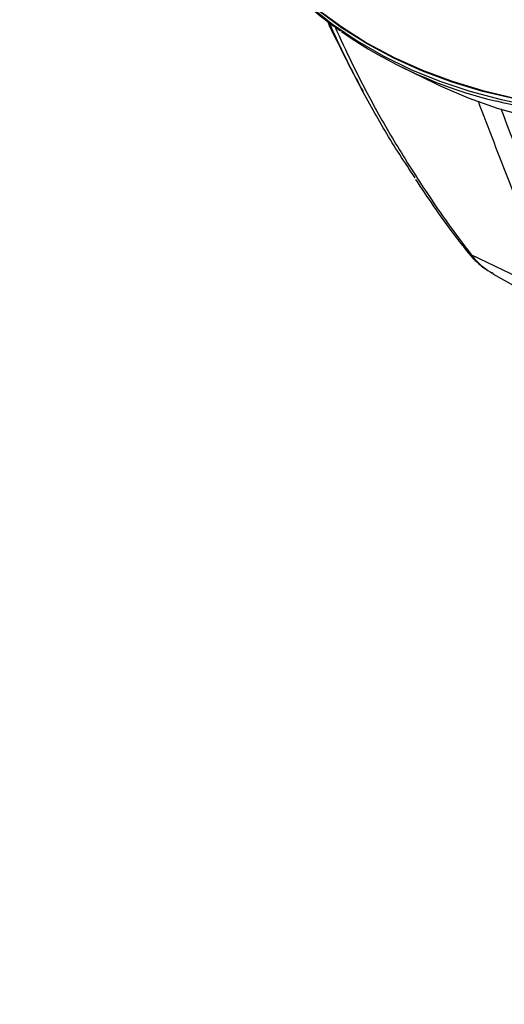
# Model space of a CAD drawing. Header units: millimetres. Extents: x 0 to 1100, y 0 to 813.
# Tile 14 of 24: x 576 to 651, y 0 to 152. Entities that reach past the tile are written whole.
import ezdxf

# ---------------------------------------------------------------- set-up
doc = ezdxf.new("R2010")
doc.units = ezdxf.units.MM
doc.dimstyles.new('SLDDIMSTYLE5', dxfattribs={"dimtxt": 0.18, "dimasz": 9.3, "dimexe": 0, "dimexo": 0.0625, "dimgap": 0, "dimtad": 0, "dimtih": 1, "dimtoh": 1, "dimdec": 0, "dimrnd": 1e-09, "dimzin": 0, "dimdsep": 46, "dimtxsty": 'Standard', "dimblk1": 'NONE', "dimblk2": 'NONE', "dimsah": 1, "dimcen": 0.09, "dimadec": 0, "dimazin": 0, "dimtfac": 9.3, "dimtdec": 0, "dimtofl": 0, "dimtmove": 0, "dimatfit": 3, "dimldrblk": 'NONE', "dimfxl": 1, "dimfrac": 2, "dimtolj": 1, "dimtzin": 0, "dimarcsym": 0})

# ---------------------------------------------------------------- blocks, each defined once
blk = doc.blocks.new('_None')

msp = doc.modelspace()

# ---------------------------------------------------------------- linework, layer by layer
at = {"color": 7, "linetype": 'Continuous', "lineweight": 25}
for p, q in [((634.724, 144.437), (640.098, 141.811)), ((645.136, 115.779), (645.041, 115.913)), ((645.34, 115.603), (645.607, 115.459)), ((656.348, 110.306), (645.611, 115.454)), ((648.884, 112.64), (649.048, 112.535)), ((648.957, 112.51), (656.227, 108.393))]:
    msp.add_line(p, q, dxfattribs=at)
at = {"color": 8, "linetype": 'Continuous', "lineweight": 25, "flags": 128}
for points in [[(752.009, 175.94), (750.484, 173.94), (747.245, 170.067), (743.736, 166.338), (739.972, 162.768), (735.969, 159.373), (731.744, 156.168), (727.316, 153.166), (722.704, 150.381), (717.926, 147.823), (713.004, 145.504), (707.959, 143.435), (702.812, 141.623), (697.585, 140.076), (692.301, 138.802), (686.982, 137.805), (681.652, 137.09), (676.332, 136.661), (671.046, 136.518), (665.816, 136.662), (660.665, 137.093), (655.615, 137.809), (650.688, 138.807), (649.579, 139.075)], [(620.709, 153.779), (624.246, 150.979), (628.038, 148.408), (632.07, 146.078), (636.323, 143.997), (640.781, 142.175), (645.422, 140.62), (650.229, 139.339), (655.18, 138.336), (660.254, 137.617), (665.429, 137.183), (670.683, 137.038), (675.994, 137.182), (681.339, 137.614), (686.694, 138.332), (692.038, 139.333), (697.347, 140.614), (702.598, 142.167), (707.769, 143.988), (712.838, 146.067), (717.783, 148.397), (722.583, 150.967), (727.218, 153.766)]]:
    msp.add_lwpolyline(points, dxfattribs=at)
at = {"color": 7, "linetype": 'Continuous', "lineweight": 25, "flags": 128}
for points in [[(729.467, 156.038), (724.907, 153.105), (720.17, 150.396), (715.274, 147.924), (710.243, 145.699), (705.096, 143.73), (699.857, 142.027), (694.548, 140.597), (689.191, 139.445), (683.811, 138.577), (678.43, 137.996), (673.072, 137.706), (667.759, 137.706), (662.515, 137.998), (657.362, 138.58), (652.322, 139.45), (647.418, 140.603), (642.67, 142.034), (638.098, 143.739), (633.724, 145.708), (629.565, 147.934), (625.639, 150.408), (621.963, 153.118), (618.554, 156.052)], [(618.6, 156.168), (622.006, 153.237), (625.677, 150.529), (629.599, 148.058), (633.754, 145.834), (638.124, 143.866), (642.691, 142.164), (647.434, 140.733), (652.333, 139.581), (657.368, 138.712), (662.516, 138.131), (667.755, 137.84), (673.062, 137.839), (678.415, 138.129), (683.791, 138.709), (689.166, 139.576), (694.517, 140.727), (699.82, 142.156), (705.054, 143.858), (710.196, 145.824), (715.223, 148.047), (720.113, 150.517), (724.846, 153.224), (729.4, 156.154)], [(640.098, 141.811), (640.859, 141.445), (645.144, 139.599), (649.623, 138.022), (654.273, 136.722), (659.073, 135.704), (664.001, 134.974), (669.034, 134.534), (674.148, 134.386), (679.32, 134.532), (684.525, 134.971), (689.74, 135.7), (694.939, 136.717), (700.098, 138.016), (705.194, 139.592), (710.203, 141.436), (715.102, 143.541), (719.867, 145.897), (724.476, 148.492), (728.908, 151.316), (733.142, 154.353)]]:
    msp.add_lwpolyline(points, dxfattribs=at)
at = {"color": 7, "linetype": 'Continuous', "lineweight": 25}
msp.add_arc((666.155, 208.114), 71.001, 235.19128, 256.49926, dxfattribs=at)
for points, knots in [([(611.913, 163.262), (612.527, 162.422), (613.953, 160.474), (616.498, 157.611), (619.495, 154.662), (622.481, 152.087), (624.563, 150.592), (625.475, 149.937)], [0, 0, 0, 0, 0.1667134, 0.3867508, 0.6071028, 0.8278043, 1, 1, 1, 1]), ([(623.402, 151.467), (624.49, 149.22), (626.216, 145.653), (628.224, 141.945), (628.966, 140.573)], [0, 0, 0, 0, 0.6300234, 1, 1, 1, 1]), ([(636.986, 127.294), (636.179, 128.485), (633.733, 132.099), (630.171, 138.191), (626.595, 144.994), (624.586, 149.346), (623.713, 151.237)], [0, 0, 0, 0, 0.1507564, 0.4572044, 0.7641719, 1, 1, 1, 1]), ([(637.058, 127.038), (637.956, 125.679), (639.874, 122.776), (642.566, 119.016), (644.353, 116.786), (645.007, 115.971)], [0, 0, 0, 0, 0.3582958, 0.7654412, 1, 1, 1, 1]), ([(644.864, 116.127), (644.885, 116.095), (644.949, 116.001), (645.025, 115.924), (645.076, 115.872)], [0, 0, 0, 0, 0.3296729, 1, 1, 1, 1]), ([(644.866, 116.119), (644.894, 116.084), (644.95, 116.013), (645.006, 115.942), (645.034, 115.906)], [0, 0, 0, 0, 0.49585088, 1, 1, 1, 1]), ([(645.075, 115.873), (645.153, 115.803), (645.261, 115.706), (645.432, 115.589), (645.52, 115.54), (645.573, 115.511)], [0, 0, 0, 0, 0.5164817, 0.7097129, 1, 1, 1, 1]), ([(645.096, 115.851), (645.097, 115.849), (645.1, 115.843), (645.124, 115.81), (645.15, 115.776), (645.169, 115.751)], [0, 0, 0, 0, 0.14626731, 0.35675535, 1, 1, 1, 1]), ([(645.169, 115.751), (645.168, 115.751), (645.165, 115.752), (645.153, 115.762), (645.143, 115.772), (645.136, 115.779)], [0, 0, 0, 0, 0.2944893, 0.5437644, 1, 1, 1, 1]), ([(645.156, 115.76), (645.28, 115.608), (645.577, 115.241), (646.358, 114.446), (647.461, 113.45), (648.419, 112.863), (648.854, 112.597)], [0, 0, 0, 0, 0.1083588, 0.260106, 0.6644775, 1, 1, 1, 1]), ([(645.342, 115.601), (645.322, 115.615), (645.292, 115.637), (645.254, 115.668), (645.229, 115.69), (645.211, 115.707), (645.196, 115.722), (645.184, 115.734), (645.178, 115.742), (645.175, 115.745), (645.175, 115.746)], [0, 0, 0, 0, 0.34579078, 0.5438944, 0.67999122, 0.80028513, 0.86666763, 0.93387173, 0.99168446, 1, 1, 1, 1]), ([(645.573, 115.511), (645.537, 115.518), (645.478, 115.531), (645.396, 115.57), (645.356, 115.593), (645.34, 115.603)], [0, 0, 0, 0, 0.48167018, 0.78558203, 1, 1, 1, 1]), ([(645.573, 115.511), (645.581, 115.5), (645.594, 115.48), (645.607, 115.461), (645.614, 115.452), (645.614, 115.452)], [0, 0, 0, 0, 0.5571892, 0.9995002, 1, 1, 1, 1])]:
    msp.add_open_spline(points, degree=3, knots=knots, dxfattribs=at)
at = {"color": 8, "linetype": 'Continuous', "lineweight": 25}
for points, knots in [([(624.598, 150.584), (625.467, 148.703), (627.473, 144.36), (631.019, 137.543), (634.869, 131.026), (638.621, 125.201), (642.068, 120.145), (644.405, 117.055), (645.573, 115.511)], [0, 0, 0, 0, 0.1598811, 0.3692753, 0.5786715, 0.7191193, 0.8596149, 1, 1, 1, 1]), ([(656.787, 112.865), (656.695, 113.078), (656.017, 114.66), (654.405, 119.408), (651.045, 127.741), (648.333, 134.869), (646.728, 139.085)], [0, 0, 0, 0, 0.0257295, 0.190995, 0.5215415, 1, 1, 1, 1]), ([(650.173, 137.967), (651.52, 134.474), (653.982, 128.095), (656.669, 121.409), (657.931, 118.08), (658.09, 117.659)], [0, 0, 0, 0, 0.5137007, 0.9385142, 1, 1, 1, 1]), ([(645.608, 115.455), (645.608, 115.455), (645.711, 115.314), (646.324, 114.592), (647.437, 113.474), (648.429, 112.902), (648.884, 112.64)], [0, 0, 0, 0, 0.0000078, 0.119656, 0.5967073, 1, 1, 1, 1])]:
    msp.add_open_spline(points, degree=3, knots=knots, dxfattribs=at)

# ---------------------------------------------------------------- leaders
at = {"color": 7, "linetype": 'Continuous', "lineweight": 0, "has_arrowhead": 0}
for points in [[(798.779, 316.462), (0, 0)], [(634.843, 285.402), (0, 0)], [(722.927, 194.179), (0, 0)]]:
    msp.add_leader(points, dimstyle='SLDDIMSTYLE5', dxfattribs=at)

doc.saveas('drawing.dxf')
